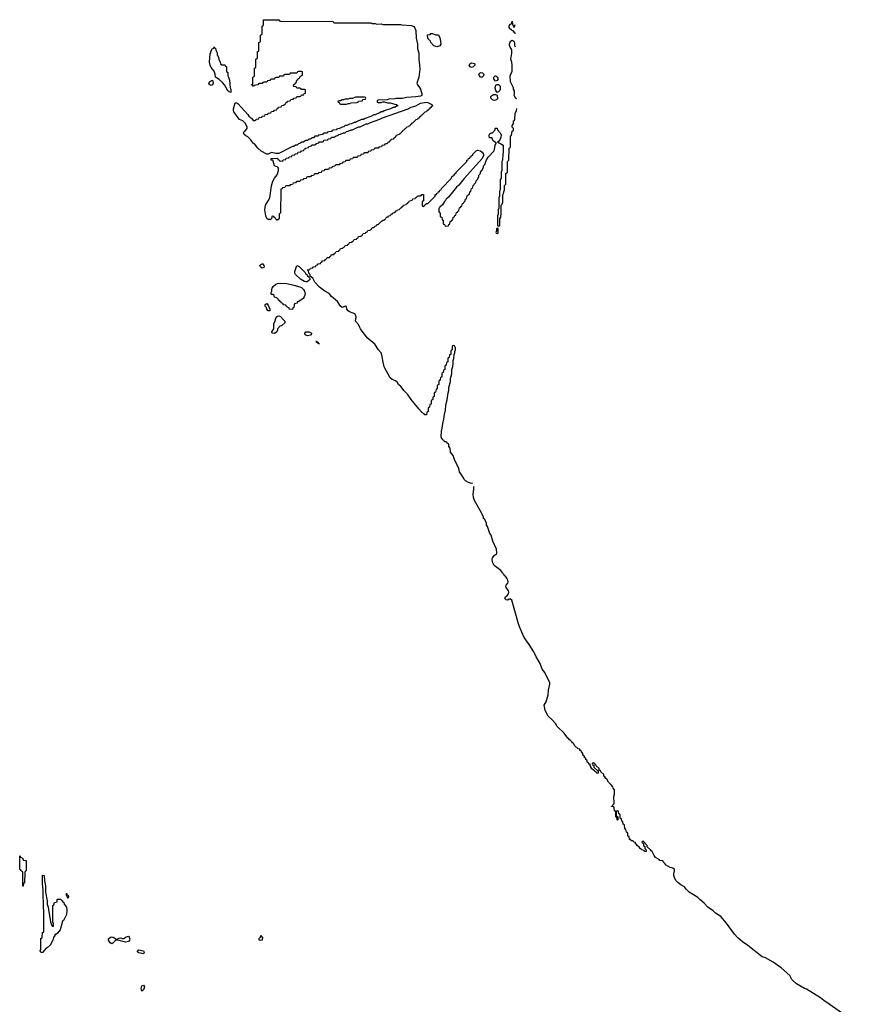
# Model space of a CAD drawing. Header units: inches. Extents: x 2550115 to 2887259, y 311850 to 494471.
# Tile 103 of 115: x 2802926 to 2813950, y 453039 to 466114. Entities that reach past the tile are written whole.
import ezdxf

# ---------------------------------------------------------------- set-up
doc = ezdxf.new("R2010")
doc.units = ezdxf.units.IN
doc.header["$MEASUREMENT"] = 0
for name, color, linetype in [('C8405', 7, 'Continuous'), ('C8406', 7, 'Continuous'), ('C8415', 7, 'Continuous')]:
    doc.layers.add(name, color=color, linetype=linetype)

msp = doc.modelspace()

# ---------------------------------------------------------------- linework, layer by layer
at = {"layer": 'C8405', "color": 6}
for points in [[(2808941, 459959), (2808930, 459957), (2808889, 459970), (2808849, 459990), (2808839, 460000)], [(2810000, 456815), (2809950, 456865), (2809910, 456941), (2809898, 456990), (2809897, 457010), (2809923, 457057), (2809949, 457150), (2809954, 457210), (2809971, 457289), (2809970, 457310), (2809906, 457446), (2809870, 457490), (2809843, 457563), (2809790, 457653), (2809760, 457720), (2809698, 457818), (2809630, 457912), (2809610, 457949), (2809570, 458041), (2809554, 458090), (2809464, 458404), (2809450, 458418), (2809439, 458419), (2809430, 458419), (2809410, 458407), (2809390, 458410), (2809372, 458430), (2809381, 458450), (2809408, 458472), (2809423, 458490), (2809426, 458510), (2809421, 458530), (2809390, 458575), (2809386, 458590), (2809390, 458605), (2809414, 458630), (2809417, 458650), (2809414, 458670), (2809400, 458700), (2809383, 458723), (2809370, 458730), (2809364, 458744), (2809350, 458754), (2809346, 458766), (2809319, 458799), (2809230, 458865), (2809210, 458909), (2809204, 458950), (2809208, 458970), (2809230, 458997), (2809260, 459020), (2809265, 459030), (2809262, 459082), (2809215, 459190), (2809189, 459269), (2809175, 459290), (2809144, 459384), (2809130, 459406), (2809129, 459429), (2809123, 459443), (2809102, 459482), (2809090, 459489), (2809089, 459509), (2809064, 459564), (2808970, 459729), (2808955, 459770), (2808950, 459814), (2808961, 459879), (2808959, 459910), (2808963, 459917)]]:
    msp.add_lwpolyline(points, dxfattribs=at)
for points in [[(2802970, 454606), (2802966, 454610), (2802966, 454790), (2802962, 454802), (2802947, 454807), (2802942, 454822), (2802926, 454830), (2802928, 455012), (2802934, 455006), (2802934, 454994), (2802954, 454990), (2802958, 454978), (2802970, 454974), (2802974, 454954), (2803011, 454949), (2803011, 454810), (2802998, 454802), (2802994, 454790), (2802992, 454650), (2802978, 454642), (2802974, 454610)], [(2803370, 454074), (2803375, 454085), (2803375, 454115), (2803366, 454130), (2803368, 454350), (2803382, 454358), (2803387, 454393), (2803422, 454398), (2803426, 454430), (2803430, 454434), (2803470, 454434), (2803490, 454414), (2803498, 454398), (2803511, 454390), (2803518, 454370), (2803547, 454327), (2803554, 454290), (2803548, 454230), (2803510, 454154), (2803497, 454143), (2803464, 454030), (2803430, 453983), (2803408, 453968), (2803392, 453968), (2803392, 453952), (2803374, 453926), (2803365, 453890), (2803330, 453825), (2803290, 453790), (2803276, 453784), (2803230, 453729), (2803208, 453728), (2803198, 453750), (2803207, 453773), (2803209, 453911), (2803222, 453918), (2803226, 453930), (2803228, 453992), (2803242, 453998), (2803246, 454010), (2803248, 454070), (2803249, 454290), (2803244, 454310), (2803239, 454550), (2803235, 454610), (2803229, 454631), (2803230, 454752), (2803251, 454749), (2803257, 454677), (2803271, 454611), (2803271, 454530), (2803291, 454411), (2803291, 454370), (2803305, 454330), (2803312, 454268), (2803333, 454167), (2803334, 454130), (2803358, 454078)], [(2803570, 454449), (2803558, 454470), (2803558, 454478), (2803550, 454486), (2803550, 454514), (2803553, 454493), (2803571, 454490), (2803573, 454470)], [(2804330, 453865), (2804230, 453889), (2804210, 453889), (2804197, 453883), (2804165, 453850), (2804150, 453841), (2804130, 453854), (2804107, 453890), (2804106, 453910), (2804131, 453931), (2804150, 453935), (2804170, 453931), (2804202, 453910), (2804210, 453894), (2804222, 453898), (2804226, 453910), (2804250, 453917), (2804270, 453922), (2804290, 453914), (2804310, 453915), (2804330, 453931), (2804370, 453942), (2804382, 453930), (2804390, 453910), (2804385, 453890), (2804370, 453873)], [(2806130, 453886), (2806109, 453890), (2806110, 453914), (2806126, 453930), (2806130, 453952), (2806138, 453938), (2806152, 453930), (2806150, 453889)], [(2804570, 453709), (2804510, 453724), (2804489, 453750), (2804510, 453761), (2804570, 453750), (2804581, 453730)], [(2804550, 453215), (2804539, 453250), (2804550, 453286), (2804570, 453291), (2804583, 453270), (2804570, 453229)]]:
    msp.add_lwpolyline(points, close=True, dxfattribs=at)
at = {"layer": 'C8406', "color": 6}
for points in [[(2807610, 466062), (2807650, 466062), (2807670, 466054), (2807730, 466058), (2807750, 466052), (2807989, 466051), (2808010, 466045), (2808130, 466038), (2808170, 466022), (2808191, 465970), (2808196, 465870), (2808211, 465790), (2808211, 465730), (2808231, 465670), (2808228, 465590), (2808240, 465510), (2808241, 465459), (2808231, 465350), (2808204, 465270), (2808211, 465250), (2808230, 465228), (2808253, 465190), (2808271, 465130), (2808270, 465109), (2808250, 465099), (2808191, 465089), (2808070, 465082), (2808009, 465069), (2807930, 465069), (2807910, 465062), (2807830, 465058), (2807810, 465048), (2807690, 465046), (2807678, 465042), (2807674, 465030), (2807678, 465018), (2807690, 465014), (2807730, 465014), (2807750, 465022), (2807770, 465022), (2807812, 465012), (2807850, 465011), (2807910, 464991), (2807934, 464990), (2807954, 464970), (2807935, 464965), (2807911, 464949), (2807890, 464949), (2807854, 464930), (2807770, 464902), (2807750, 464889), (2807730, 464889), (2807710, 464875), (2807675, 464865), (2807650, 464849), (2807630, 464849), (2807594, 464830), (2807517, 464803), (2807494, 464790), (2807470, 464788), (2807401, 464759), (2807390, 464749), (2807371, 464749), (2807334, 464730), (2807310, 464728), (2807274, 464710), (2807252, 464708), (2807234, 464690), (2807210, 464688), (2807174, 464670), (2807138, 464662), (2807134, 464650), (2807093, 464647), (2807078, 464642), (2807071, 464629), (2807033, 464627), (2807018, 464622), (2807010, 464608), (2806970, 464606), (2806958, 464602), (2806950, 464588), (2806898, 464582), (2806892, 464568), (2806850, 464566), (2806830, 464546), (2806810, 464546), (2806792, 464528), (2806770, 464526), (2806752, 464508), (2806730, 464508), (2806692, 464488), (2806673, 464487), (2806650, 464468), (2806630, 464466), (2806614, 464450), (2806590, 464448), (2806571, 464429), (2806550, 464428), (2806370, 464338), (2806330, 464338), (2806270, 464349), (2806230, 464329), (2806210, 464330), (2806133, 464370), (2806089, 464410), (2806045, 464465), (2806030, 464474), (2805998, 464518), (2805957, 464557), (2805929, 464570), (2805907, 464590), (2805902, 464610), (2805909, 464630), (2805922, 464638), (2805948, 464670), (2805948, 464690), (2805920, 464740), (2805890, 464770), (2805849, 464790), (2805830, 464809), (2805770, 464890), (2805765, 464910), (2805766, 464930), (2805790, 465011), (2805811, 465011), (2805823, 465003), (2805957, 464857), (2805970, 464834), (2805985, 464825), (2805990, 464814), (2806005, 464805), (2806030, 464774), (2806050, 464774), (2806062, 464778), (2806070, 464794), (2806102, 464798), (2806110, 464814), (2806142, 464818), (2806150, 464834), (2806182, 464838), (2806190, 464854), (2806222, 464858), (2806230, 464874), (2806262, 464878), (2806270, 464894), (2806302, 464898), (2806310, 464914), (2806342, 464918), (2806347, 464933), (2806362, 464938), (2806367, 464953), (2806402, 464958), (2806410, 464974), (2806442, 464978), (2806447, 464993), (2806462, 464998), (2806467, 465013), (2806482, 465018), (2806487, 465033), (2806522, 465038), (2806527, 465053), (2806562, 465058), (2806567, 465073), (2806602, 465078), (2806610, 465094), (2806650, 465094), (2806662, 465098), (2806670, 465114), (2806702, 465118), (2806707, 465133), (2806722, 465138), (2806726, 465170), (2806722, 465182), (2806710, 465186), (2806670, 465186), (2806662, 465202), (2806650, 465206), (2806610, 465206), (2806602, 465222), (2806570, 465226), (2806566, 465230), (2806567, 465253), (2806582, 465258), (2806587, 465273), (2806602, 465278), (2806607, 465313), (2806622, 465318), (2806627, 465333), (2806642, 465338), (2806647, 465353), (2806662, 465358), (2806667, 465373), (2806682, 465378), (2806686, 465410), (2806682, 465422), (2806670, 465426), (2806630, 465426), (2806618, 465422), (2806610, 465406), (2806530, 465406), (2806518, 465402), (2806510, 465386), (2806450, 465386), (2806438, 465382), (2806430, 465366), (2806390, 465366), (2806378, 465362), (2806370, 465346), (2806330, 465346), (2806318, 465342), (2806310, 465326), (2806270, 465326), (2806258, 465322), (2806250, 465306), (2806218, 465302), (2806210, 465286), (2806170, 465286), (2806158, 465282), (2806150, 465266), (2806110, 465266), (2806098, 465262), (2806092, 465248), (2806038, 465242), (2806032, 465228), (2806026, 465230), (2806022, 465242), (2806007, 465247), (2806007, 465253), (2806022, 465258), (2806026, 465270), (2806026, 465350), (2806042, 465358), (2806046, 465370), (2806046, 465470), (2806062, 465478), (2806066, 465490), (2806066, 465590), (2806082, 465598), (2806086, 465610), (2806086, 465690), (2806102, 465698), (2806106, 465710), (2806106, 465810), (2806122, 465818), (2806126, 465830), (2806126, 465910), (2806142, 465918), (2806146, 465930), (2806146, 466030), (2806162, 466038), (2806166, 466050), (2806167, 466113), (2806370, 466114), (2806378, 466098), (2806390, 466094), (2807090, 466092), (2807098, 466078), (2807110, 466074), (2807590, 466071)], [(2808470, 465755), (2808430, 465766), (2808388, 465810), (2808386, 465830), (2808350, 465866), (2808347, 465913), (2808382, 465918), (2808390, 465932), (2808411, 465931), (2808453, 465913), (2808490, 465912), (2808510, 465872), (2808519, 465830), (2808521, 465790), (2808510, 465769)], [(2805610, 465514), (2805650, 465514), (2805658, 465498), (2805672, 465492), (2805674, 465430), (2805678, 465418), (2805691, 465411), (2805692, 465370), (2805702, 465350), (2805712, 465310), (2805725, 465210), (2805732, 465190), (2805730, 465149), (2805710, 465155), (2805704, 465164), (2805690, 465169), (2805647, 465247), (2805620, 465280), (2805578, 465318), (2805529, 465349), (2805523, 465390), (2805510, 465430), (2805470, 465480), (2805455, 465510), (2805448, 465552), (2805458, 465662), (2805467, 465673), (2805468, 465690), (2805488, 465730), (2805506, 465734), (2805510, 465754), (2805518, 465738), (2805530, 465734), (2805532, 465710), (2805550, 465674), (2805552, 465650), (2805570, 465614), (2805572, 465590), (2805592, 465552), (2805594, 465530)], [(2808930, 465478), (2808910, 465489), (2808899, 465510), (2808909, 465530), (2808930, 465541), (2808971, 465531), (2808972, 465508), (2808950, 465486)], [(2809070, 465349), (2809049, 465349), (2809035, 465370), (2809029, 465391), (2809048, 465412), (2809074, 465410), (2809092, 465390), (2809091, 465369)], [(2809250, 465298), (2809235, 465315), (2809228, 465330), (2809228, 465352), (2809246, 465370), (2809252, 465370), (2809270, 465352), (2809285, 465330), (2809270, 465306)], [(2805470, 465242), (2805451, 465249), (2805438, 465270), (2805449, 465290), (2805490, 465311), (2805496, 465270), (2805490, 465249)], [(2809270, 465148), (2809254, 465174), (2809244, 465204), (2809245, 465215), (2809255, 465245), (2809270, 465252), (2809290, 465252), (2809311, 465231), (2809311, 465189), (2809306, 465174), (2809290, 465158)], [(2807510, 465086), (2807390, 465086), (2807350, 465068), (2807310, 465068), (2807290, 465058), (2807250, 465058), (2807230, 465048), (2807210, 465048), (2807190, 465038), (2807170, 465038), (2807154, 465030), (2807158, 465018), (2807173, 465013), (2807178, 464998), (2807190, 464994), (2807270, 464992), (2807290, 465002), (2807310, 465002), (2807332, 465012), (2807410, 465014), (2807422, 465018), (2807428, 465032), (2807482, 465038), (2807487, 465053), (2807522, 465058), (2807526, 465070), (2807522, 465082)], [(2809230, 465042), (2809210, 465048), (2809186, 465070), (2809188, 465092), (2809196, 465104), (2809220, 465120), (2809250, 465122), (2809271, 465111), (2809275, 465065), (2809266, 465054), (2809250, 465044)], [(2806350, 463446), (2806342, 463462), (2806330, 463466), (2806322, 463482), (2806310, 463486), (2806302, 463502), (2806290, 463506), (2806278, 463502), (2806272, 463470), (2806259, 463461), (2806230, 463462), (2806210, 463473), (2806198, 463510), (2806185, 463590), (2806192, 463650), (2806230, 463710), (2806248, 463750), (2806272, 463908), (2806289, 463970), (2806310, 464011), (2806348, 464052), (2806366, 464110), (2806363, 464143), (2806355, 464155), (2806310, 464175), (2806295, 464235), (2806288, 464248), (2806268, 464250), (2806269, 464271), (2806350, 464274), (2806358, 464258), (2806373, 464253), (2806378, 464238), (2806390, 464234), (2806422, 464238), (2806427, 464253), (2806462, 464258), (2806467, 464273), (2806502, 464278), (2806507, 464293), (2806542, 464298), (2806547, 464313), (2806582, 464318), (2806587, 464333), (2806622, 464338), (2806627, 464353), (2806662, 464358), (2806670, 464374), (2806702, 464378), (2806707, 464393), (2806722, 464398), (2806726, 464410), (2806762, 464418), (2806768, 464432), (2806802, 464438), (2806808, 464452), (2806850, 464454), (2806862, 464458), (2806868, 464472), (2806902, 464478), (2806908, 464492), (2806950, 464494), (2806962, 464498), (2806968, 464512), (2807022, 464518), (2807026, 464530), (2807062, 464538), (2807070, 464552), (2807107, 464553), (2807130, 464572), (2807150, 464574), (2807166, 464590), (2807190, 464592), (2807229, 464611), (2807250, 464612), (2807270, 464631), (2807290, 464632), (2807330, 464651), (2807350, 464652), (2807426, 464690), (2807450, 464692), (2807530, 464731), (2807550, 464731), (2807586, 464750), (2807710, 464791), (2807749, 464811), (2808090, 464931), (2808130, 464951), (2808189, 464971), (2808250, 465007), (2808330, 465019), (2808350, 465015), (2808402, 464990), (2808402, 464982), (2808414, 464970), (2808398, 464962), (2808390, 464946), (2808378, 464942), (2808374, 464930), (2808358, 464922), (2808354, 464910), (2808334, 464906), (2808331, 464889), (2808310, 464886), (2808270, 464846), (2808258, 464842), (2808250, 464826), (2808238, 464822), (2808230, 464806), (2808218, 464802), (2808214, 464790), (2808190, 464786), (2808150, 464746), (2808138, 464742), (2808130, 464726), (2808118, 464722), (2808110, 464706), (2808098, 464702), (2808094, 464690), (2808070, 464686), (2808050, 464666), (2808038, 464662), (2808034, 464650), (2808018, 464642), (2808010, 464626), (2807998, 464622), (2807994, 464610), (2807978, 464602), (2807974, 464590), (2807938, 464582), (2807934, 464570), (2807918, 464562), (2807914, 464550), (2807898, 464542), (2807890, 464526), (2807858, 464522), (2807853, 464507), (2807838, 464502), (2807833, 464487), (2807818, 464482), (2807810, 464466), (2807790, 464466), (2807778, 464462), (2807770, 464446), (2807738, 464442), (2807733, 464427), (2807698, 464422), (2807690, 464406), (2807650, 464406), (2807638, 464402), (2807633, 464387), (2807598, 464382), (2807593, 464367), (2807558, 464362), (2807550, 464346), (2807510, 464346), (2807498, 464342), (2807493, 464327), (2807458, 464322), (2807453, 464307), (2807418, 464302), (2807410, 464286), (2807370, 464286), (2807358, 464282), (2807350, 464266), (2807318, 464262), (2807310, 464246), (2807270, 464246), (2807258, 464242), (2807253, 464227), (2807218, 464222), (2807213, 464207), (2807178, 464202), (2807170, 464186), (2807130, 464186), (2807118, 464182), (2807113, 464167), (2807078, 464162), (2807073, 464147), (2807038, 464142), (2807030, 464126), (2806990, 464126), (2806978, 464122), (2806973, 464107), (2806938, 464102), (2806933, 464087), (2806898, 464082), (2806890, 464066), (2806850, 464066), (2806838, 464062), (2806830, 464046), (2806798, 464042), (2806790, 464026), (2806750, 464026), (2806738, 464022), (2806733, 464007), (2806698, 464002), (2806693, 463987), (2806658, 463982), (2806650, 463966), (2806610, 463966), (2806598, 463962), (2806593, 463947), (2806558, 463942), (2806553, 463927), (2806518, 463922), (2806510, 463906), (2806470, 463906), (2806458, 463902), (2806450, 463886), (2806418, 463882), (2806413, 463867), (2806398, 463862), (2806394, 463850), (2806391, 463549), (2806374, 463530), (2806374, 463470), (2806358, 463462)], [(2809270, 463346), (2809264, 463336), (2809262, 463310), (2809254, 463290), (2809258, 463278), (2809270, 463274), (2809282, 463278), (2809286, 463290), (2809286, 463330), (2809282, 463342)], [(2806150, 462814), (2806124, 462830), (2806119, 462850), (2806130, 462865), (2806150, 462874), (2806158, 462870), (2806171, 462850), (2806173, 462830), (2806170, 462822)], [(2806730, 462632), (2806710, 462637), (2806657, 462670), (2806590, 462730), (2806582, 462750), (2806584, 462770), (2806610, 462851), (2806638, 462838), (2806718, 462758), (2806730, 462734), (2806745, 462725), (2806750, 462714), (2806774, 462694), (2806785, 462670), (2806770, 462650), (2806746, 462634)], [(2806550, 462266), (2806509, 462269), (2806506, 462286), (2806486, 462290), (2806482, 462302), (2806466, 462310), (2806462, 462322), (2806429, 462329), (2806426, 462346), (2806406, 462350), (2806402, 462362), (2806390, 462366), (2806382, 462382), (2806366, 462390), (2806362, 462402), (2806346, 462410), (2806342, 462422), (2806310, 462428), (2806306, 462450), (2806290, 462466), (2806270, 462466), (2806266, 462470), (2806268, 462490), (2806278, 462510), (2806275, 462530), (2806282, 462550), (2806294, 462570), (2806330, 462601), (2806350, 462611), (2806390, 462616), (2806474, 462610), (2806570, 462590), (2806650, 462568), (2806670, 462558), (2806698, 462530), (2806710, 462510), (2806719, 462470), (2806708, 462432), (2806691, 462410), (2806650, 462379), (2806626, 462366), (2806614, 462366), (2806612, 462350), (2806578, 462342), (2806573, 462327), (2806571, 462290), (2806554, 462286)], [(2806230, 462249), (2806210, 462268), (2806204, 462290), (2806190, 462310), (2806190, 462332), (2806210, 462345), (2806230, 462325), (2806251, 462270), (2806250, 462249)], [(2806310, 461949), (2806286, 461950), (2806278, 461958), (2806275, 461970), (2806304, 462010), (2806305, 462075), (2806323, 462117), (2806336, 462164), (2806350, 462179), (2806370, 462181), (2806390, 462171), (2806433, 462130), (2806450, 462110), (2806450, 462090), (2806410, 462054), (2806378, 462042), (2806374, 462030), (2806354, 462010), (2806352, 461990), (2806342, 461970)], [(2806750, 461915), (2806721, 461930), (2806716, 461950), (2806730, 461971), (2806772, 461970), (2806805, 461950), (2806798, 461930), (2806790, 461925)], [(2806894, 461814), (2806906, 461814), (2806910, 461809), (2806890, 461809), (2806887, 461827), (2806870, 461829), (2806870, 461851), (2806874, 461834), (2806890, 461832)]]:
    msp.add_lwpolyline(points, close=True, dxfattribs=at)
for points in [[(2809510, 465926), (2809507, 465947), (2809488, 465950), (2809486, 465966), (2809466, 465970), (2809462, 465982), (2809450, 465986), (2809429, 466010), (2809430, 466034), (2809450, 466054), (2809462, 466058), (2809470, 466094), (2809473, 466053), (2809490, 466014), (2809502, 466018), (2809508, 466052)], [(2809530, 465061), (2809515, 465070), (2809495, 465110), (2809502, 465130), (2809502, 465150), (2809499, 465170), (2809489, 465190), (2809489, 465210), (2809455, 465270), (2809449, 465290), (2809442, 465370), (2809469, 465430), (2809469, 465510), (2809465, 465550), (2809453, 465590), (2809464, 465670), (2809465, 465710), (2809463, 465723), (2809442, 465750), (2809434, 465770), (2809434, 465790), (2809450, 465831), (2809470, 465841), (2809491, 465831), (2809499, 465810), (2809501, 465770), (2809510, 465752)], [(2808839, 460000), (2808830, 460009), (2808822, 460030), (2808770, 460110), (2808760, 460160), (2808710, 460261), (2808686, 460326), (2808650, 460369), (2808645, 460425), (2808630, 460448), (2808629, 460469), (2808622, 460482), (2808606, 460490), (2808602, 460502), (2808589, 460509), (2808570, 460509), (2808565, 460525), (2808550, 460529), (2808544, 460544), (2808535, 460550), (2808526, 460574), (2808529, 460650), (2808542, 460690), (2808549, 460750), (2808564, 460810), (2808569, 460870), (2808584, 460930), (2808589, 460990), (2808608, 461068), (2808620, 461160), (2808629, 461190), (2808629, 461231), (2808649, 461310), (2808649, 461351), (2808669, 461410), (2808669, 461470), (2808682, 461510), (2808688, 461550), (2808688, 461590), (2808696, 461616), (2808698, 461670), (2808706, 461690), (2808706, 461710), (2808715, 461730), (2808715, 461755), (2808702, 461782), (2808690, 461786), (2808678, 461782), (2808674, 461770), (2808674, 461730), (2808658, 461722), (2808654, 461710), (2808654, 461670), (2808638, 461662), (2808633, 461627), (2808618, 461622), (2808614, 461610), (2808614, 461570), (2808598, 461562), (2808593, 461527), (2808578, 461522), (2808574, 461510), (2808574, 461470), (2808558, 461462), (2808553, 461427), (2808538, 461422), (2808534, 461410), (2808534, 461370), (2808518, 461362), (2808513, 461327), (2808498, 461322), (2808494, 461310), (2808494, 461270), (2808478, 461262), (2808474, 461250), (2808474, 461210), (2808458, 461202), (2808453, 461167), (2808438, 461162), (2808434, 461150), (2808434, 461110), (2808418, 461102), (2808414, 461070), (2808398, 461062), (2808394, 461050), (2808394, 461010), (2808378, 461002), (2808373, 460967), (2808358, 460962), (2808354, 460950), (2808354, 460910), (2808338, 460902), (2808333, 460867), (2808310, 460866), (2808302, 460882), (2808270, 460898), (2808267, 460907), (2808230, 460945), (2808130, 461070), (2808081, 461141), (2808030, 461192), (2807997, 461237), (2807959, 461270), (2807940, 461300), (2807918, 461318), (2807876, 461336), (2807850, 461356), (2807770, 461505), (2807750, 461589), (2807743, 461643), (2807729, 461689), (2807694, 461730), (2807645, 461805), (2807542, 461890), (2807453, 462010), (2807448, 462028), (2807426, 462066), (2807387, 462110), (2807398, 462170), (2807382, 462202), (2807359, 462219), (2807310, 462236), (2807290, 462250), (2807272, 462270), (2807267, 462307), (2807250, 462309), (2807225, 462295), (2807210, 462294), (2807190, 462308), (2807148, 462370), (2807070, 462440), (2807037, 462477), (2806979, 462510), (2806910, 462561), (2806850, 462630), (2806820, 462680), (2806786, 462706), (2806786, 462730), (2806766, 462750), (2806762, 462782), (2806746, 462790), (2806750, 462794), (2806782, 462798), (2806790, 462814), (2806822, 462818), (2806830, 462834), (2806862, 462838), (2806867, 462853), (2806882, 462858), (2806890, 462874), (2806922, 462878), (2806926, 462890), (2806942, 462898), (2806950, 462914), (2806982, 462918), (2806986, 462930), (2807002, 462938), (2807010, 462954), (2807042, 462958), (2807046, 462970), (2807062, 462978), (2807070, 462994), (2807102, 462998), (2807106, 463010), (2807122, 463018), (2807130, 463034), (2807162, 463038), (2807166, 463050), (2807182, 463058), (2807190, 463074), (2807222, 463078), (2807226, 463090), (2807242, 463098), (2807250, 463114), (2807282, 463118), (2807286, 463130), (2807302, 463138), (2807310, 463154), (2807342, 463158), (2807346, 463170), (2807362, 463178), (2807370, 463194), (2807402, 463198), (2807406, 463210), (2807422, 463218), (2807430, 463234), (2807462, 463238), (2807466, 463250), (2807482, 463258), (2807490, 463274), (2807522, 463278), (2807526, 463290), (2807542, 463298), (2807550, 463314), (2807582, 463318), (2807586, 463330), (2807602, 463338), (2807610, 463354), (2807630, 463354), (2807650, 463374), (2807662, 463378), (2807670, 463394), (2807690, 463394), (2807730, 463434), (2807742, 463438), (2807746, 463450), (2807770, 463454), (2807810, 463494), (2807822, 463498), (2807826, 463510), (2807850, 463514), (2807870, 463534), (2807882, 463538), (2807886, 463550), (2807910, 463554), (2807930, 463574), (2807942, 463578), (2807946, 463590), (2807970, 463594), (2807990, 463614), (2808002, 463618), (2808010, 463634), (2808022, 463638), (2808026, 463650), (2808062, 463658), (2808066, 463670), (2808082, 463678), (2808086, 463690), (2808102, 463698), (2808106, 463710), (2808142, 463718), (2808150, 463734), (2808182, 463738), (2808186, 463750), (2808202, 463758), (2808210, 463774), (2808250, 463774), (2808262, 463778), (2808270, 463794), (2808293, 463793), (2808294, 463710), (2808278, 463702), (2808274, 463690), (2808274, 463650), (2808278, 463638), (2808290, 463634), (2808302, 463638), (2808307, 463653), (2808322, 463658), (2808327, 463673), (2808350, 463674), (2808446, 463770), (2808449, 463791), (2808466, 463794), (2808470, 463812), (2808486, 463814), (2808489, 463831), (2808506, 463834), (2808509, 463851), (2808526, 463854), (2808529, 463871), (2808666, 464010), (2808668, 464030), (2808686, 464034), (2808690, 464052), (2808706, 464054), (2808710, 464072), (2808726, 464074), (2808728, 464090), (2808866, 464230), (2808868, 464250), (2808886, 464254), (2808890, 464272), (2808906, 464274), (2808910, 464292), (2808926, 464294), (2808930, 464312), (2808946, 464314), (2808948, 464330), (2808990, 464374), (2809010, 464382), (2809050, 464371), (2809070, 464355), (2809088, 464330), (2809091, 464309), (2809070, 464270), (2808830, 464004), (2808762, 463918), (2808730, 463889), (2808623, 463757), (2808592, 463730), (2808586, 463714), (2808570, 463698), (2808544, 463656), (2808510, 463626), (2808505, 463615), (2808494, 463610), (2808494, 463570), (2808498, 463558), (2808514, 463550), (2808514, 463510), (2808518, 463498), (2808534, 463490), (2808538, 463458), (2808554, 463450), (2808554, 463410), (2808558, 463398), (2808573, 463393), (2808578, 463378), (2808590, 463374), (2808622, 463378), (2808627, 463393), (2808642, 463398), (2808647, 463433), (2808662, 463438), (2808666, 463450), (2808682, 463458), (2808686, 463490), (2808702, 463498), (2808710, 463514), (2808722, 463518), (2808730, 463554), (2808742, 463558), (2808746, 463570), (2808762, 463578), (2808770, 463614), (2808782, 463618), (2808790, 463634), (2808802, 463638), (2808810, 463674), (2808822, 463678), (2808830, 463694), (2808842, 463698), (2808848, 463730), (2808862, 463738), (2808870, 463774), (2808882, 463778), (2808886, 463790), (2808902, 463798), (2808908, 463830), (2808922, 463838), (2808930, 463874), (2808942, 463878), (2808950, 463914), (2808962, 463918), (2808966, 463930), (2808986, 463950), (2808990, 463974), (2809010, 463994), (2809028, 464030), (2809029, 464050), (2809048, 464070), (2809049, 464090), (2809068, 464110), (2809089, 464151), (2809090, 464172), (2809109, 464191), (2809129, 464251), (2809153, 464287), (2809230, 464371), (2809237, 464390), (2809242, 464450), (2809258, 464470), (2809258, 464478), (2809223, 464503), (2809206, 464534), (2809206, 464546), (2809167, 464547), (2809166, 464570), (2809170, 464592), (2809189, 464611), (2809208, 464612), (2809246, 464650), (2809246, 464670), (2809250, 464674), (2809270, 464674), (2809274, 464650), (2809311, 464610), (2809325, 464585), (2809321, 464550), (2809311, 464529), (2809290, 464498), (2809274, 464490), (2809352, 464450), (2809351, 464350), (2809345, 464330), (2809342, 464250), (2809332, 464230), (2809331, 464110), (2809325, 464090), (2809322, 464010), (2809312, 463990), (2809312, 463870), (2809302, 463830), (2809302, 463770), (2809293, 463747), (2809294, 463610), (2809282, 463590), (2809282, 463530), (2809274, 463510), (2809274, 463390), (2809278, 463378), (2809290, 463374), (2809302, 463378), (2809306, 463390), (2809306, 463470), (2809318, 463490), (2809318, 463510), (2809326, 463530), (2809326, 463650), (2809336, 463664), (2809347, 463693), (2809348, 463790), (2809356, 463804), (2809358, 463830), (2809367, 463853), (2809368, 463910), (2809386, 463930), (2809388, 464070), (2809406, 464090), (2809408, 464230), (2809426, 464250), (2809429, 464410), (2809442, 464418), (2809446, 464430), (2809449, 464570), (2809462, 464578), (2809468, 464632), (2809482, 464638), (2809486, 464650), (2809486, 464670), (2809469, 464689), (2809469, 464710), (2809486, 464730), (2809486, 464770), (2809502, 464778), (2809507, 464793), (2809509, 464870), (2809528, 464910), (2809530, 464934)]]:
    msp.add_lwpolyline(points, dxfattribs=at)
at = {"layer": 'C8415', "color": 6}
msp.add_lwpolyline([(2813950, 452853), (2813683, 453043), (2813610, 453090), (2813565, 453125), (2813379, 453239), (2813353, 453250), (2813250, 453311), (2813202, 453350), (2813187, 453370), (2813161, 453421), (2813043, 453523), (2812940, 453600), (2812836, 453656), (2812790, 453671), (2812602, 453822), (2812530, 453870), (2812470, 453921), (2812424, 453970), (2812317, 454117), (2812243, 454203), (2812174, 454250), (2812140, 454280), (2812070, 454330), (2812023, 454383), (2811962, 454430), (2811937, 454457), (2811822, 454530), (2811784, 454570), (2811761, 454601), (2811710, 454625), (2811670, 454658), (2811650, 454677), (2811630, 454710), (2811618, 454750), (2811617, 454770), (2811629, 454810), (2811628, 454830), (2811605, 454845), (2811570, 454854), (2811509, 454890), (2811505, 454905), (2811478, 454930), (2811478, 454938), (2811470, 454946), (2811430, 454949), (2811422, 454962), (2811375, 454990), (2811355, 455015), (2811330, 455066), (2811315, 455075), (2811308, 455090), (2811266, 455130), (2811266, 455150), (2811210, 455206), (2811198, 455202), (2811194, 455190), (2811214, 455174), (2811214, 455150), (2811233, 455133), (2811234, 455110), (2811252, 455092), (2811251, 455069), (2811230, 455070), (2811222, 455082), (2811189, 455090), (2811184, 455104), (2811169, 455110), (2811163, 455123), (2811129, 455150), (2811123, 455163), (2811109, 455170), (2811107, 455187), (2811086, 455190), (2811082, 455202), (2811069, 455209), (2811050, 455209), (2811048, 455228), (2811030, 455229), (2811026, 455266), (2811009, 455270), (2811007, 455307), (2811002, 455322), (2810990, 455326), (2810982, 455362), (2810968, 455368), (2810962, 455422), (2810946, 455430), (2810942, 455462), (2810926, 455470), (2810922, 455502), (2810906, 455510), (2810906, 455550), (2810902, 455562), (2810886, 455570), (2810882, 455602), (2810870, 455606), (2810858, 455602), (2810854, 455590), (2810854, 455550), (2810858, 455538), (2810874, 455530), (2810874, 455490), (2810870, 455486), (2810866, 455490), (2810862, 455522), (2810848, 455528), (2810846, 455590), (2810842, 455602), (2810828, 455610), (2810827, 455647), (2810822, 455662), (2810790, 455666), (2810790, 455671), (2810807, 455673), (2810810, 455694), (2810822, 455698), (2810826, 455710), (2810821, 455799), (2810828, 455830), (2810828, 455888), (2810810, 455908), (2810807, 455927), (2810780, 455960), (2810749, 455990), (2810729, 456029), (2810716, 456036), (2810700, 456060), (2810688, 456070), (2810686, 456090), (2810647, 456127), (2810642, 456142), (2810626, 456146), (2810626, 456170), (2810587, 456207), (2810582, 456222), (2810566, 456226), (2810562, 456242), (2810550, 456246), (2810538, 456242), (2810534, 456230), (2810538, 456218), (2810554, 456214), (2810554, 456190), (2810614, 456134), (2810614, 456110), (2810590, 456110), (2810585, 456125), (2810570, 456129), (2810563, 456143), (2810550, 456147), (2810530, 456166), (2810515, 456190), (2810516, 456196), (2810508, 456212), (2810508, 456228), (2810490, 456229), (2810485, 456245), (2810470, 456249), (2810462, 456282), (2810448, 456292), (2810448, 456308), (2810429, 456310), (2810429, 456329), (2810422, 456342), (2810410, 456346), (2810408, 456368), (2810402, 456382), (2810390, 456386), (2810388, 456408), (2810370, 456409), (2810369, 456429), (2810349, 456430), (2810304, 456470), (2810283, 456503), (2810270, 456509), (2810264, 456524), (2810244, 456544), (2810230, 456550), (2810224, 456564), (2810210, 456574), (2810159, 456639), (2810070, 456727), (2810047, 456767), (2810000, 456815)], dxfattribs=at)

doc.saveas('drawing.dxf')
